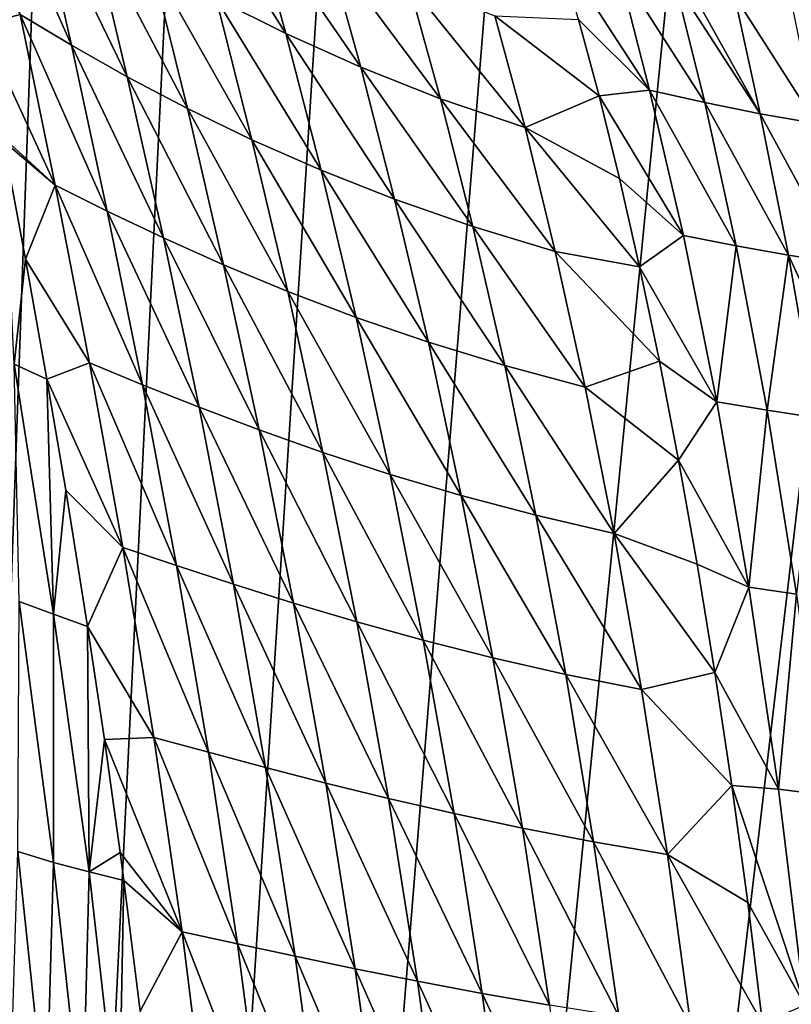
# Model space of a CAD drawing. Header units: metres. Extents: x -23 to 23, y -159 to 23.
# Tile 27 of 89: x -16 to -6, y -36 to -24. Entities that reach past the tile are written whole.
import ezdxf

# ---------------------------------------------------------------- set-up
doc = ezdxf.new("R2010")
doc.units = ezdxf.units.M
doc.layers.add('solid_509541_140_SW0001', color=7, linetype='CONTINUOUS')

msp = doc.modelspace()

# ---------------------------------------------------------------- linework, layer by layer
at = {"layer": 'solid_509541_140_SW0001'}
for points in [[(18.92091, -6.147776, 147.5), (-20.215473, -149, 147.5), (20.215471, -149, 147.5)], [(18.92091, -6.147776, 147.5), (18.001144, -8.470781, 147.5), (-20.215473, -149, 147.5)], [(18.001144, -8.470781, 147.5), (16.797661, -10.659938, 147.5), (-20.215473, -149, 147.5)], [(16.797661, -10.659938, 147.5), (15.328966, -12.681423, 147.5), (-20.215473, -149, 147.5)], [(-15.328966, -12.681423, 147.5), (-16.797661, -10.659938, 147.5), (-20.215473, -149, 147.5)], [(15.328966, -12.681423, 147.5), (13.618851, -14.502491, 147.5), (-20.215473, -149, 147.5)], [(-13.618851, -14.502491, 147.5), (-15.328966, -12.681423, 147.5), (-20.215473, -149, 147.5)], [(13.618851, -14.502491, 147.5), (11.693766, -16.095087, 147.5), (-20.215473, -149, 147.5)], [(-11.693766, -16.095087, 147.5), (-13.618851, -14.502491, 147.5), (-20.215473, -149, 147.5)], [(11.693766, -16.095087, 147.5), (9.584231, -17.433813, 147.5), (-20.215473, -149, 147.5)], [(-9.584231, -17.433813, 147.5), (-11.693766, -16.095087, 147.5), (-20.215473, -149, 147.5)], [(9.584231, -17.433813, 147.5), (7.32384, -18.497488, 147.5), (-20.215473, -149, 147.5)], [(-7.32384, -18.497488, 147.5), (-9.584231, -17.433813, 147.5), (-20.215473, -149, 147.5)], [(7.32384, -18.497488, 147.5), (4.94744, -19.269627, 147.5), (-20.215473, -149, 147.5)], [(-4.94744, -19.269627, 147.5), (-7.32384, -18.497488, 147.5), (-20.215473, -149, 147.5)], [(4.94744, -19.269627, 147.5), (2.493532, -19.73772, 147.5), (-20.215473, -149, 147.5)], [(-2.493532, -19.73772, 147.5), (-4.94744, -19.269627, 147.5), (-20.215473, -149, 147.5)], [(2.493532, -19.73772, 147.5), (0, -19.894623, 147.5), (-20.215473, -149, 147.5)], [(-2.493532, -19.73772, 147.5), (-20.215473, -149, 147.5), (0, -19.894623, 147.5)], [(-15.248642, -24.570038, 131.44133), (-15.884934, -24.188612, 132.328857), (-16.317108, -22.17152, 131.373703)], [(-15.691597, -22.619663, 130.403702), (-15.248642, -24.570038, 131.44133), (-16.317108, -22.17152, 131.373703)], [(-12.588071, -24.425156, 126.826447), (-13.454718, -23.988882, 127.673126), (-13.892155, -22.36492, 126.346107)], [(-13.017476, -22.867853, 125.425858), (-12.588071, -24.425156, 126.826447), (-13.892155, -22.36492, 126.346107)], [(-14.556866, -24.961721, 130.580811), (-15.248642, -24.570038, 131.44133), (-15.691597, -22.619663, 130.403702)], [(-15.005548, -23.07803, 129.463638), (-14.556866, -24.961721, 130.580811), (-15.691597, -22.619663, 130.403702)], [(-11.659611, -24.841719, 126.015953), (-12.588071, -24.425156, 126.826447), (-13.017476, -22.867853, 125.425858)], [(-12.075784, -23.347122, 124.545166), (-11.659611, -24.841719, 126.015953), (-13.017476, -22.867853, 125.425858)], [(-15.884934, -24.188612, 132.328857), (-16.3661, -24.318464, 133.437057), (-16.633604, -22.962652, 132.895279)], [(-13.810684, -25.355589, 129.746872), (-14.556866, -24.961721, 130.580811), (-15.005548, -23.07803, 129.463638)], [(-14.260135, -23.537474, 128.553009), (-13.810684, -25.355589, 129.746872), (-15.005548, -23.07803, 129.463638)], [(-10.670057, -25.233456, 125.245842), (-11.659611, -24.841719, 126.015953), (-12.075784, -23.347122, 124.545166)], [(-11.06769, -23.796818, 123.708649), (-10.670057, -25.233456, 125.245842), (-12.075784, -23.347122, 124.545166)], [(-8.075783, -25.12586, 122.31086), (-8.958741, -24.249788, 121.776474), (-9.212592, -23.38196, 120.491226)], [(-8.466296, -23.60228, 120.036171), (-8.075783, -25.12586, 122.31086), (-9.212592, -23.38196, 120.491226)], [(-13.009562, -25.743488, 128.940811), (-13.810684, -25.355589, 129.746872), (-14.260135, -23.537474, 128.553009)], [(-13.454718, -23.988882, 127.673126), (-13.009562, -25.743488, 128.940811), (-14.260135, -23.537474, 128.553009)], [(-7.389754, -25.281834, 121.949173), (-8.075783, -25.12586, 122.31086), (-8.466296, -23.60228, 120.036171)], [(-7.76373, -23.784018, 119.640442), (-7.389754, -25.281834, 121.949173), (-8.466296, -23.60228, 120.036171)], [(-9.621685, -25.591095, 124.522324), (-10.670057, -25.233456, 125.245842), (-11.06769, -23.796818, 123.708649)], [(-9.995454, -24.206711, 122.923203), (-9.621685, -25.591095, 124.522324), (-11.06769, -23.796818, 123.708649)], [(-6.704655, -25.42042, 121.620232), (-7.389754, -25.281834, 121.949173), (-7.76373, -23.784018, 119.640442)], [(-7.595349, -23.824335, 119.550636), (-6.704655, -25.42042, 121.620232), (-7.76373, -23.784018, 119.640442)], [(-7.595349, -23.824335, 119.550636), (-7.022703, -23.952665, 119.260719), (-6.704655, -25.42042, 121.620232)], [(-12.152441, -26.119108, 128.16478), (-13.009562, -25.743488, 128.940811), (-13.454718, -23.988882, 127.673126)], [(-12.588071, -24.425156, 126.826447), (-12.152441, -26.119108, 128.16478), (-13.454718, -23.988882, 127.673126)], [(-6.010559, -25.541641, 121.323257), (-6.704655, -25.42042, 121.620232), (-7.022703, -23.952665, 119.260719)], [(-6.309919, -24.091061, 118.935066), (-6.010559, -25.541641, 121.323257), (-7.022703, -23.952665, 119.260719)], [(-15.884934, -24.188612, 132.328857), (-15.45053, -26.303598, 133.221298), (-16.3661, -24.318464, 133.437057)], [(-14.803844, -26.625765, 132.411789), (-15.45053, -26.303598, 133.221298), (-15.884934, -24.188612, 132.328857)], [(-15.248642, -24.570038, 131.44133), (-14.803844, -26.625765, 132.411789), (-15.884934, -24.188612, 132.328857)], [(-8.70388, -25.197615, 123.020805), (-9.621685, -25.591095, 124.522324), (-9.995454, -24.206711, 122.923203)], [(-8.958741, -24.249788, 121.776474), (-8.70388, -25.197615, 123.020805), (-9.995454, -24.206711, 122.923203)], [(-8.075783, -25.12586, 122.31086), (-8.70388, -25.197615, 123.020805), (-8.958741, -24.249788, 121.776474)], [(-15.45053, -26.303598, 133.221298), (-16.098827, -25.708965, 133.953278), (-16.3661, -24.318464, 133.437057)], [(-11.238874, -26.478508, 127.421448), (-12.152441, -26.119108, 128.16478), (-12.588071, -24.425156, 126.826447)], [(-11.659611, -24.841719, 126.015953), (-11.238874, -26.478508, 127.421448), (-12.588071, -24.425156, 126.826447)], [(-14.106936, -26.957857, 131.62645), (-14.803844, -26.625765, 132.411789), (-15.248642, -24.570038, 131.44133)], [(-14.556866, -24.961721, 130.580811), (-14.106936, -26.957857, 131.62645), (-15.248642, -24.570038, 131.44133)], [(-10.269621, -26.817265, 126.714554), (-11.238874, -26.478508, 127.421448), (-11.659611, -24.841719, 126.015953)], [(-10.670057, -25.233456, 125.245842), (-10.269621, -26.817265, 126.714554), (-11.659611, -24.841719, 126.015953)], [(-13.360747, -27.292789, 130.865051), (-14.106936, -26.957857, 131.62645), (-14.556866, -24.961721, 130.580811)], [(-13.810684, -25.355589, 129.746872), (-13.360747, -27.292789, 130.865051), (-14.556866, -24.961721, 130.580811)], [(-8.075783, -25.12586, 122.31086), (-7.655128, -26.928438, 124.46225), (-8.70388, -25.197615, 123.020805)], [(-7.001445, -27.058039, 124.139893), (-7.655128, -26.928438, 124.46225), (-8.075783, -25.12586, 122.31086)], [(-7.389754, -25.281834, 121.949173), (-7.001445, -27.058039, 124.139893), (-8.075783, -25.12586, 122.31086)], [(-9.246885, -27.127068, 126.049606), (-10.269621, -26.817265, 126.714554), (-10.670057, -25.233456, 125.245842)], [(-9.621685, -25.591095, 124.522324), (-9.246885, -27.127068, 126.049606), (-10.670057, -25.233456, 125.245842)], [(-8.70388, -25.197615, 123.020805), (-8.450266, -26.222151, 124.218796), (-9.621685, -25.591095, 124.522324)], [(-7.655128, -26.928438, 124.46225), (-8.450266, -26.222151, 124.218796), (-8.70388, -25.197615, 123.020805)], [(-12.564816, -27.623388, 130.128708), (-13.360747, -27.292789, 130.865051), (-13.810684, -25.355589, 129.746872)], [(-13.009562, -25.743488, 128.940811), (-12.564816, -27.623388, 130.128708), (-13.810684, -25.355589, 129.746872)], [(-6.351819, -27.173697, 123.848007), (-7.001445, -27.058039, 124.139893), (-7.389754, -25.281834, 121.949173)], [(-6.704655, -25.42042, 121.620232), (-6.351819, -27.173697, 123.848007), (-7.389754, -25.281834, 121.949173)], [(-5.694898, -27.275509, 123.584908), (-6.351819, -27.173697, 123.848007), (-6.704655, -25.42042, 121.620232)], [(-6.010559, -25.541641, 121.323257), (-5.694898, -27.275509, 123.584908), (-6.704655, -25.42042, 121.620232)], [(-8.199915, -27.319555, 125.363197), (-9.246885, -27.127068, 126.049606), (-9.621685, -25.591095, 124.522324)], [(-8.450266, -26.222151, 124.218796), (-8.199915, -27.319555, 125.363197), (-9.621685, -25.591095, 124.522324)], [(-15.45053, -26.303598, 133.221298), (-16.089396, -25.758821, 133.971054), (-16.098827, -25.708965, 133.953278)], [(-16.089396, -25.758821, 133.971054), (-15.817824, -27.221964, 134.470581), (-15.957839, -28.522596, 135.446793)], [(-15.45053, -26.303598, 133.221298), (-15.817824, -27.221964, 134.470581), (-16.089396, -25.758821, 133.971054)], [(-11.718251, -27.944126, 129.419357), (-12.564816, -27.623388, 130.128708), (-13.009562, -25.743488, 128.940811)], [(-12.152441, -26.119108, 128.16478), (-11.718251, -27.944126, 129.419357), (-13.009562, -25.743488, 128.940811)], [(-10.820703, -28.251623, 128.739319), (-11.718251, -27.944126, 129.419357), (-12.152441, -26.119108, 128.16478)], [(-11.238874, -26.478508, 127.421448), (-10.820703, -28.251623, 128.739319), (-12.152441, -26.119108, 128.16478)], [(-7.655128, -26.928438, 124.46225), (-8.199915, -27.319555, 125.363197), (-8.450266, -26.222151, 124.218796)], [(-15.45053, -26.303598, 133.221298), (-15.023139, -28.509233, 134.0383), (-15.817824, -27.221964, 134.470581)], [(-14.366335, -28.779161, 133.300873), (-15.023139, -28.509233, 134.0383), (-15.45053, -26.303598, 133.221298)], [(-14.803844, -26.625765, 132.411789), (-14.366335, -28.779161, 133.300873), (-15.45053, -26.303598, 133.221298)], [(-9.872918, -28.542048, 128.091843), (-10.820703, -28.251623, 128.739319), (-11.238874, -26.478508, 127.421448)], [(-10.269621, -26.817265, 126.714554), (-9.872918, -28.542048, 128.091843), (-11.238874, -26.478508, 127.421448)], [(-13.66467, -29.058352, 132.585068), (-14.366335, -28.779161, 133.300873), (-14.803844, -26.625765, 132.411789)], [(-14.106936, -26.957857, 131.62645), (-13.66467, -29.058352, 132.585068), (-14.803844, -26.625765, 132.411789)], [(-8.876965, -28.808044, 127.481728), (-9.872918, -28.542048, 128.091843), (-10.269621, -26.817265, 126.714554)], [(-9.246885, -27.127068, 126.049606), (-8.876965, -28.808044, 127.481728), (-10.269621, -26.817265, 126.714554)], [(-12.918914, -29.340624, 131.890778), (-13.66467, -29.058352, 132.585068), (-14.106936, -26.957857, 131.62645)], [(-13.360747, -27.292789, 130.865051), (-12.918914, -29.340624, 131.890778), (-14.106936, -26.957857, 131.62645)], [(-7.655128, -26.928438, 124.46225), (-7.241495, -28.990503, 126.458565), (-8.199915, -27.319555, 125.363197)], [(-7.001445, -27.058039, 124.139893), (-7.241495, -28.990503, 126.458565), (-7.655128, -26.928438, 124.46225)], [(-7.001445, -27.058039, 124.139893), (-6.619397, -29.096888, 126.171349), (-7.241495, -28.990503, 126.458565)], [(-6.351819, -27.173697, 123.848007), (-6.619397, -29.096888, 126.171349), (-7.001445, -27.058039, 124.139893)], [(-15.817824, -27.221964, 134.470581), (-15.553121, -28.7089, 134.935318), (-15.957839, -28.522596, 135.446793)], [(-15.023139, -28.509233, 134.0383), (-15.553121, -28.7089, 134.935318), (-15.817824, -27.221964, 134.470581)], [(-7.954665, -28.485468, 126.446678), (-8.876965, -28.808044, 127.481728), (-9.246885, -27.127068, 126.049606)], [(-8.199915, -27.319555, 125.363197), (-7.954665, -28.485468, 126.446678), (-9.246885, -27.127068, 126.049606)], [(-6.351819, -27.173697, 123.848007), (-6.003495, -29.192028, 125.912178), (-6.619397, -29.096888, 126.171349)], [(-5.381495, -29.275997, 125.678551), (-6.003495, -29.192028, 125.912178), (-6.351819, -27.173697, 123.848007)], [(-5.694898, -27.275509, 123.584908), (-5.381495, -29.275997, 125.678551), (-6.351819, -27.173697, 123.848007)], [(-12.128677, -29.619774, 131.219025), (-12.918914, -29.340624, 131.890778), (-13.360747, -27.292789, 130.865051)], [(-12.564816, -27.623388, 130.128708), (-12.128677, -29.619774, 131.219025), (-13.360747, -27.292789, 130.865051)], [(-7.241495, -28.990503, 126.458565), (-7.954665, -28.485468, 126.446678), (-8.199915, -27.319555, 125.363197)], [(-11.293216, -29.891045, 130.571457), (-12.128677, -29.619774, 131.219025), (-12.564816, -27.623388, 130.128708)], [(-11.718251, -27.944126, 129.419357), (-11.293216, -29.891045, 130.571457), (-12.564816, -27.623388, 130.128708)], [(-10.412263, -30.151537, 129.950073), (-11.293216, -29.891045, 130.571457), (-11.718251, -27.944126, 129.419357)], [(-10.820703, -28.251623, 128.739319), (-10.412263, -30.151537, 129.950073), (-11.718251, -27.944126, 129.419357)], [(-9.486518, -30.397928, 129.357635), (-10.412263, -30.151537, 129.950073), (-10.820703, -28.251623, 128.739319)], [(-9.872918, -28.542048, 128.091843), (-9.486518, -30.397928, 129.357635), (-10.820703, -28.251623, 128.739319)], [(-15.957839, -28.522596, 135.446793), (-15.468921, -31.625546, 136.217957), (-15.895709, -31.466318, 136.685974)], [(-15.957839, -28.522596, 135.446793), (-15.553121, -28.7089, 134.935318), (-15.468921, -31.625546, 136.217957)], [(-15.023139, -28.509233, 134.0383), (-14.612069, -30.795856, 134.770447), (-15.553121, -28.7089, 134.935318)], [(-13.94532, -31.019892, 134.098007), (-14.612069, -30.795856, 134.770447), (-15.023139, -28.509233, 134.0383)], [(-14.366335, -28.779161, 133.300873), (-13.94532, -31.019892, 134.098007), (-15.023139, -28.509233, 134.0383)], [(-8.517857, -30.623796, 128.798248), (-9.486518, -30.397928, 129.357635), (-9.872918, -28.542048, 128.091843)], [(-8.876965, -28.808044, 127.481728), (-8.517857, -30.623796, 128.798248), (-9.872918, -28.542048, 128.091843)], [(-7.954665, -28.485468, 126.446678), (-7.716226, -29.715084, 127.463257), (-8.876965, -28.808044, 127.481728)], [(-7.241495, -28.990503, 126.458565), (-7.716226, -29.715084, 127.463257), (-7.954665, -28.485468, 126.446678)], [(-15.553121, -28.7089, 134.935318), (-15.319034, -30.08728, 135.328842), (-15.468921, -31.625546, 136.217957)], [(-14.612069, -30.795856, 134.770447), (-15.319034, -30.08728, 135.328842), (-15.553121, -28.7089, 134.935318)], [(-13.239056, -31.252251, 133.445023), (-13.94532, -31.019892, 134.098007), (-14.366335, -28.779161, 133.300873)], [(-13.66467, -29.058352, 132.585068), (-13.239056, -31.252251, 133.445023), (-14.366335, -28.779161, 133.300873)], [(-7.716226, -29.715084, 127.463257), (-8.517857, -30.623796, 128.798248), (-8.876965, -28.808044, 127.481728)], [(-12.493868, -31.487589, 132.811493), (-13.239056, -31.252251, 133.445023), (-13.66467, -29.058352, 132.585068)], [(-12.918914, -29.340624, 131.890778), (-12.493868, -31.487589, 132.811493), (-13.66467, -29.058352, 132.585068)], [(-7.241495, -28.990503, 126.458565), (-6.845577, -31.290051, 128.252823), (-7.716226, -29.715084, 127.463257)], [(-6.619397, -29.096888, 126.171349), (-6.845577, -31.290051, 128.252823), (-7.241495, -28.990503, 126.458565)], [(-6.619397, -29.096888, 126.171349), (-6.253343, -31.375658, 127.996758), (-6.845577, -31.290051, 128.252823)], [(-6.003495, -29.192028, 125.912178), (-6.253343, -31.375658, 127.996758), (-6.619397, -29.096888, 126.171349)], [(-11.709434, -31.720638, 132.198318), (-12.493868, -31.487589, 132.811493), (-12.918914, -29.340624, 131.890778)], [(-12.128677, -29.619774, 131.219025), (-11.709434, -31.720638, 132.198318), (-12.918914, -29.340624, 131.890778)], [(-10.885155, -31.94739, 131.606888), (-11.709434, -31.720638, 132.198318), (-12.128677, -29.619774, 131.219025)], [(-11.293216, -29.891045, 130.571457), (-10.885155, -31.94739, 131.606888), (-12.128677, -29.619774, 131.219025)], [(-7.716226, -29.715084, 127.463257), (-7.48617, -31.003588, 128.408829), (-8.517857, -30.623796, 128.798248)], [(-6.845577, -31.290051, 128.252823), (-7.48617, -31.003588, 128.408829), (-7.716226, -29.715084, 127.463257)], [(-10.020833, -32.165359, 131.038879), (-10.885155, -31.94739, 131.606888), (-11.293216, -29.891045, 130.571457)], [(-10.412263, -30.151537, 129.950073), (-10.020833, -32.165359, 131.038879), (-11.293216, -29.891045, 130.571457)], [(-15.319034, -30.08728, 135.328842), (-15.048162, -31.777931, 135.764465), (-15.468921, -31.625546, 136.217957)], [(-14.612069, -30.795856, 134.770447), (-15.048162, -31.777931, 135.764465), (-15.319034, -30.08728, 135.328842)], [(-9.117097, -32.371662, 130.496628), (-10.020833, -32.165359, 131.038879), (-10.412263, -30.151537, 129.950073)], [(-9.486518, -30.397928, 129.357635), (-9.117097, -32.371662, 130.496628), (-10.412263, -30.151537, 129.950073)], [(-8.175604, -32.560776, 129.983521), (-9.117097, -32.371662, 130.496628), (-9.486518, -30.397928, 129.357635)], [(-8.517857, -30.623796, 128.798248), (-8.175604, -32.560776, 129.983521), (-9.486518, -30.397928, 129.357635)], [(-7.265638, -32.348518, 129.282013), (-8.175604, -32.560776, 129.983521), (-8.517857, -30.623796, 128.798248)], [(-7.48617, -31.003588, 128.408829), (-7.265638, -32.348518, 129.282013), (-8.517857, -30.623796, 128.798248)], [(-14.612069, -30.795856, 134.770447), (-14.226625, -33.151981, 135.41069), (-15.048162, -31.777931, 135.764465)], [(-13.550026, -33.335625, 134.795258), (-14.226625, -33.151981, 135.41069), (-14.612069, -30.795856, 134.770447)], [(-13.94532, -31.019892, 134.098007), (-13.550026, -33.335625, 134.795258), (-14.612069, -30.795856, 134.770447)], [(-6.845577, -31.290051, 128.252823), (-7.265638, -32.348518, 129.282013), (-7.48617, -31.003588, 128.408829)], [(-12.839128, -33.526447, 134.197525), (-13.550026, -33.335625, 134.795258), (-13.94532, -31.019892, 134.098007)], [(-13.239056, -31.252251, 133.445023), (-12.839128, -33.526447, 134.197525), (-13.94532, -31.019892, 134.098007)], [(-12.094358, -33.719883, 133.617599), (-12.839128, -33.526447, 134.197525), (-13.239056, -31.252251, 133.445023)], [(-12.493868, -31.487589, 132.811493), (-12.094358, -33.719883, 133.617599), (-13.239056, -31.252251, 133.445023)], [(-6.845577, -31.290051, 128.252823), (-6.47833, -33.796177, 129.810516), (-7.265638, -32.348518, 129.282013)], [(-6.253343, -31.375658, 127.996758), (-6.47833, -33.796177, 129.810516), (-6.845577, -31.290051, 128.252823)], [(-6.253343, -31.375658, 127.996758), (-5.91327, -33.863094, 129.581589), (-6.47833, -33.796177, 129.810516)], [(-15.895709, -31.466318, 136.685974), (-15.469243, -34.70219, 137.275558), (-15.911764, -34.56831, 137.707443)], [(-15.895709, -31.466318, 136.685974), (-15.468921, -31.625546, 136.217957), (-15.469243, -34.70219, 137.275558)], [(-11.315466, -33.911564, 133.056274), (-12.094358, -33.719883, 133.617599), (-12.493868, -31.487589, 132.811493)], [(-11.709434, -31.720638, 132.198318), (-11.315466, -33.911564, 133.056274), (-12.493868, -31.487589, 132.811493)], [(-15.468921, -31.625546, 136.217957), (-15.029884, -34.821037, 136.853882), (-15.469243, -34.70219, 137.275558)], [(-15.468921, -31.625546, 136.217957), (-15.048162, -31.777931, 135.764465), (-15.029884, -34.821037, 136.853882)], [(-10.501996, -34.098186, 132.514725), (-11.315466, -33.911564, 133.056274), (-11.709434, -31.720638, 132.198318)], [(-10.885155, -31.94739, 131.606888), (-10.501996, -34.098186, 132.514725), (-11.709434, -31.720638, 132.198318)], [(-15.048162, -31.777931, 135.764465), (-14.838537, -33.177612, 136.08725), (-15.029884, -34.821037, 136.853882)], [(-14.226625, -33.151981, 135.41069), (-14.838537, -33.177612, 136.08725), (-15.048162, -31.777931, 135.764465)], [(-9.653816, -34.277641, 131.994324), (-10.501996, -34.098186, 132.514725), (-10.885155, -31.94739, 131.606888)], [(-10.020833, -32.165359, 131.038879), (-9.653816, -34.277641, 131.994324), (-10.885155, -31.94739, 131.606888)], [(-8.771475, -34.447426, 131.496979), (-9.653816, -34.277641, 131.994324), (-10.020833, -32.165359, 131.038879)], [(-9.117097, -32.371662, 130.496628), (-8.771475, -34.447426, 131.496979), (-10.020833, -32.165359, 131.038879)], [(-7.265638, -32.348518, 129.282013), (-7.05582, -33.748032, 130.081772), (-8.175604, -32.560776, 129.983521)], [(-6.47833, -33.796177, 129.810516), (-7.05582, -33.748032, 130.081772), (-7.265638, -32.348518, 129.282013)], [(-7.856399, -34.602882, 131.025452), (-8.771475, -34.447426, 131.496979), (-9.117097, -32.371662, 130.496628)], [(-8.175604, -32.560776, 129.983521), (-7.856399, -34.602882, 131.025452), (-9.117097, -32.371662, 130.496628)], [(-7.05582, -33.748032, 130.081772), (-7.856399, -34.602882, 131.025452), (-8.175604, -32.560776, 129.983521)], [(-14.838537, -33.177612, 136.08725), (-14.642681, -34.580517, 136.377457), (-15.029884, -34.821037, 136.853882)], [(-14.226625, -33.151981, 135.41069), (-13.876043, -35.564899, 135.953461), (-14.838537, -33.177612, 136.08725)], [(-13.876043, -35.564899, 135.953461), (-14.642681, -34.580517, 136.377457), (-14.838537, -33.177612, 136.08725)], [(-13.189643, -35.7127, 135.386261), (-13.876043, -35.564899, 135.953461), (-14.226625, -33.151981, 135.41069)], [(-13.550026, -33.335625, 134.795258), (-13.189643, -35.7127, 135.386261), (-14.226625, -33.151981, 135.41069)], [(-12.47392, -35.866402, 134.83551), (-13.189643, -35.7127, 135.386261), (-13.550026, -33.335625, 134.795258)], [(-12.839128, -33.526447, 134.197525), (-12.47392, -35.866402, 134.83551), (-13.550026, -33.335625, 134.795258)], [(-11.729172, -36.022171, 134.301392), (-12.47392, -35.866402, 134.83551), (-12.839128, -33.526447, 134.197525)], [(-12.094358, -33.719883, 133.617599), (-11.729172, -36.022171, 134.301392), (-12.839128, -33.526447, 134.197525)], [(-10.955225, -36.17651, 133.784607), (-11.729172, -36.022171, 134.301392), (-12.094358, -33.719883, 133.617599)], [(-11.315466, -33.911564, 133.056274), (-10.955225, -36.17651, 133.784607), (-12.094358, -33.719883, 133.617599)], [(-7.05582, -33.748032, 130.081772), (-6.858218, -35.199474, 130.806198), (-7.856399, -34.602882, 131.025452)], [(-6.15118, -36.471432, 131.106262), (-6.858218, -35.199474, 130.806198), (-7.05582, -33.748032, 130.081772)], [(-6.47833, -33.796177, 129.810516), (-6.15118, -36.471432, 131.106262), (-7.05582, -33.748032, 130.081772)], [(-5.91327, -33.863094, 129.581589), (-6.15118, -36.471432, 131.106262), (-6.47833, -33.796177, 129.810516)], [(-10.151773, -36.326778, 133.286133), (-10.955225, -36.17651, 133.784607), (-11.315466, -33.911564, 133.056274)], [(-10.501996, -34.098186, 132.514725), (-10.151773, -36.326778, 133.286133), (-11.315466, -33.911564, 133.056274)], [(-9.318751, -36.471191, 132.807098), (-10.151773, -36.326778, 133.286133), (-10.501996, -34.098186, 132.514725)], [(-9.653816, -34.277641, 131.994324), (-9.318751, -36.471191, 132.807098), (-10.501996, -34.098186, 132.514725)], [(-8.456634, -36.607613, 132.34903), (-9.318751, -36.471191, 132.807098), (-9.653816, -34.277641, 131.994324)], [(-8.771475, -34.447426, 131.496979), (-8.456634, -36.607613, 132.34903), (-9.653816, -34.277641, 131.994324)], [(-7.566619, -36.732212, 131.914078), (-8.456634, -36.607613, 132.34903), (-8.771475, -34.447426, 131.496979)], [(-7.856399, -34.602882, 131.025452), (-7.566619, -36.732212, 131.914078), (-8.771475, -34.447426, 131.496979)], [(-15.911764, -34.56831, 137.707443), (-15.562767, -37.906788, 138.129883), (-16.013256, -37.805302, 138.536255)], [(-15.911764, -34.56831, 137.707443), (-15.469243, -34.70219, 137.275558), (-15.562767, -37.906788, 138.129883)], [(-14.642681, -34.580517, 136.377457), (-14.59648, -34.927971, 136.44429), (-15.029884, -34.821037, 136.853882)], [(-13.876043, -35.564899, 135.953461), (-14.59648, -34.927971, 136.44429), (-14.642681, -34.580517, 136.377457)], [(-6.674714, -36.698738, 131.452423), (-7.566619, -36.732212, 131.914078), (-7.856399, -34.602882, 131.025452)], [(-6.858218, -35.199474, 130.806198), (-6.674714, -36.698738, 131.452423), (-7.856399, -34.602882, 131.025452)], [(-15.469243, -34.70219, 137.275558), (-15.110785, -37.999886, 137.733109), (-15.562767, -37.906788, 138.129883)], [(-15.469243, -34.70219, 137.275558), (-15.029884, -34.821037, 136.853882), (-15.110785, -37.999886, 137.733109)], [(-15.029884, -34.821037, 136.853882), (-14.660398, -38.083488, 137.34697), (-15.110785, -37.999886, 137.733109)], [(-15.029884, -34.821037, 136.853882), (-14.59648, -34.927971, 136.44429), (-14.660398, -38.083488, 137.34697)], [(-14.59648, -34.927971, 136.44429), (-14.393873, -36.546806, 136.729736), (-14.660398, -38.083488, 137.34697)], [(-13.876043, -35.564899, 135.953461), (-14.393873, -36.546806, 136.729736), (-14.59648, -34.927971, 136.44429)], [(-6.15118, -36.471432, 131.106262), (-6.674714, -36.698738, 131.452423), (-6.858218, -35.199474, 130.806198)], [(-13.876043, -35.564899, 135.953461), (-13.569398, -38.021141, 136.394592), (-14.393873, -36.546806, 136.729736)], [(-12.873242, -38.136612, 135.866226), (-13.569398, -38.021141, 136.394592), (-13.876043, -35.564899, 135.953461)], [(-13.189643, -35.7127, 135.386261), (-12.873242, -38.136612, 135.866226), (-13.876043, -35.564899, 135.953461)], [(-12.1524, -38.256653, 135.353561), (-12.873242, -38.136612, 135.866226), (-13.189643, -35.7127, 135.386261)], [(-12.47392, -35.866402, 134.83551), (-12.1524, -38.256653, 135.353561), (-13.189643, -35.7127, 135.386261)], [(-11.407076, -38.378147, 134.856888), (-12.1524, -38.256653, 135.353561), (-12.47392, -35.866402, 134.83551)], [(-11.729172, -36.022171, 134.301392), (-11.407076, -38.378147, 134.856888), (-12.47392, -35.866402, 134.83551)], [(-10.637194, -38.498402, 134.376862), (-11.407076, -38.378147, 134.856888), (-11.729172, -36.022171, 134.301392)], [(-10.955225, -36.17651, 133.784607), (-10.637194, -38.498402, 134.376862), (-11.729172, -36.022171, 134.301392)], [(-9.842598, -38.615402, 133.914246), (-10.637194, -38.498402, 134.376862), (-10.955225, -36.17651, 133.784607)], [(-10.151773, -36.326778, 133.286133), (-9.842598, -38.615402, 133.914246), (-10.955225, -36.17651, 133.784607)], [(-9.023297, -38.727676, 133.46994), (-9.842598, -38.615402, 133.914246), (-10.151773, -36.326778, 133.286133)], [(-9.318751, -36.471191, 132.807098), (-9.023297, -38.727676, 133.46994), (-10.151773, -36.326778, 133.286133)]]:
    msp.add_3dface(points, dxfattribs=at)

doc.saveas('drawing.dxf')
